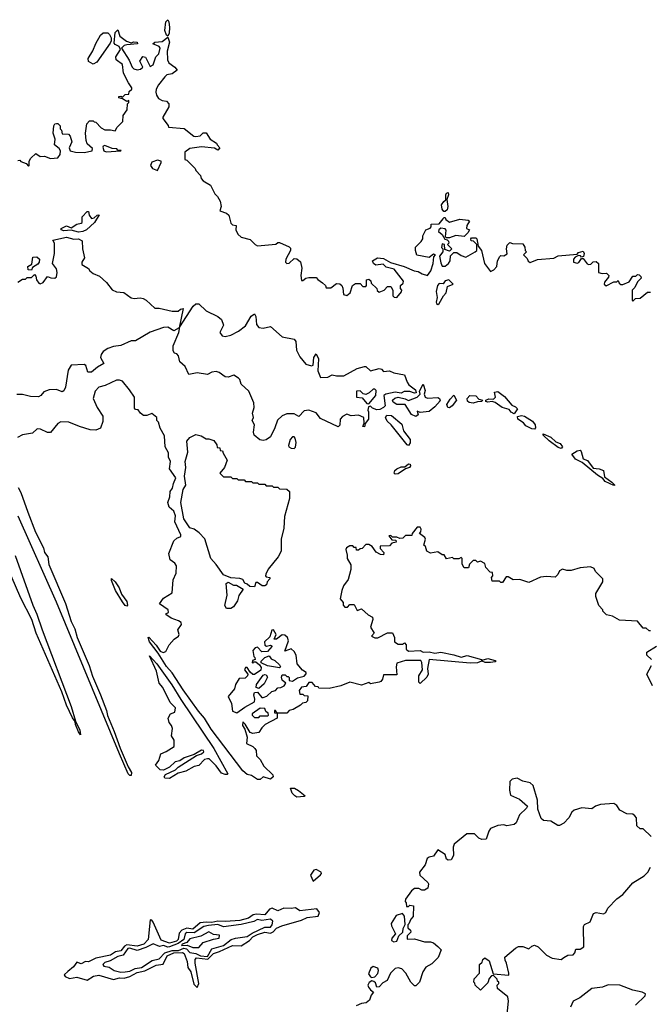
# Model space of a CAD drawing. Extents: x 2293830 to 2387798, y 66850 to 233222.
# Tile 134 of 192: x 2339145 to 2343436, y 211714 to 218429. Entities that reach past the tile are written whole.
import ezdxf

# ---------------------------------------------------------------- set-up
doc = ezdxf.new("R2010")
doc.units = 0

msp = doc.modelspace()

# ---------------------------------------------------------------- linework, layer by layer
at = {"layer": '0CON05XD'}
for points in [[(2340155, 218316.7), (2340145, 218323.3), (2340134.6, 218355), (2340142.2, 218415), (2340155, 218428.8), (2340162.5, 218415), (2340165.4, 218375), (2340163.5, 218336.5), (2340155, 218316.7)], [(2339131.7, 217468.3), (2339145, 217470), (2339151.7, 217461.7), (2339188.3, 217448.3), (2339205, 217430), (2339210, 217435), (2339210, 217465), (2339220, 217485), (2339255, 217516.7), (2339285, 217496.7), (2339315, 217497.5), (2339355, 217482.5), (2339405, 217487.5), (2339421.7, 217508.3), (2339424, 217535), (2339415, 217551.2), (2339382.5, 217575), (2339387.5, 217615), (2339373.8, 217655), (2339377.5, 217705), (2339385, 217717.5), (2339395, 217720), (2339405, 217720), (2339420, 217705), (2339420, 217685), (2339430, 217675), (2339435, 217650), (2339477, 217647), (2339490, 217635), (2339500, 217595), (2339482, 217555), (2339488.8, 217535), (2339525, 217525.4), (2339585, 217523.4), (2339640, 217535), (2339641.2, 217551.2), (2339605, 217582.5), (2339597.5, 217605), (2339592.5, 217655), (2339601.7, 217718.3), (2339621.7, 217738.3), (2339645, 217740), (2339651.7, 217731.7), (2339665, 217730), (2339700.7, 217690.7), (2339725, 217677.5), (2339765, 217677.5), (2339795, 217670), (2339810, 217695), (2339847.5, 217735), (2339850, 217775), (2339877, 217813), (2339880, 217855), (2339890, 217865), (2339888.3, 217878.3), (2339875, 217870), (2339845, 217890), (2339820, 217895), (2339820, 217905), (2339835, 217907.5), (2339845, 217900), (2339865, 217917.5), (2339888.3, 217921.7), (2339891.7, 217938.3), (2339910, 217955), (2339910, 217965), (2339887, 217997), (2339852.5, 218065), (2339845, 218123.3), (2339803.3, 218155), (2339801.2, 218175), (2339832.5, 218225), (2339822.5, 218245), (2339795, 218260), (2339789.5, 218269.5), (2339795, 218342.5), (2339815, 218360), (2339827, 218317), (2339873, 218283), (2339905, 218270), (2339922.7, 218277.3), (2339946.7, 218275), (2339947.5, 218265), (2339875, 218258), (2339858, 218252), (2339840, 218235), (2339892, 218152), (2339911.2, 218105), (2339923, 218093), (2339945, 218086.2), (2339969.5, 218090.5), (2339983.3, 218105), (2339963.3, 218145), (2339985, 218177.5), (2340003, 218173), (2340035, 218110), (2340055, 218120), (2340072.5, 218175), (2340093.6, 218196.4), (2340102.5, 218235), (2340095.7, 218245.7), (2340053.3, 218265), (2340065, 218275.6), (2340115, 218280.5), (2340155, 218310), (2340165.8, 218275), (2340150, 218215), (2340152.5, 218155), (2340162.5, 218135), (2340202.5, 218105), (2340217.5, 218085), (2340185, 218060), (2340148.3, 218051.7), (2340135, 218040), (2340091.2, 217985), (2340076.2, 217955), (2340074, 217935), (2340076.7, 217915), (2340090.7, 217890.7), (2340115, 217877.5), (2340145, 217872.5), (2340162.5, 217855), (2340162.5, 217835), (2340120, 217765), (2340120, 217755), (2340157, 217707), (2340160, 217695), (2340267, 217687), (2340332.5, 217635), (2340345, 217631.2), (2340375, 217637.5), (2340395, 217656.7), (2340417, 217657), (2340443.6, 217613.6), (2340486.4, 217586.4), (2340490, 217575), (2340510, 217555), (2340495, 217540), (2340471.7, 217551.7), (2340385, 217561.2), (2340305, 217550), (2340270, 217525), (2340270, 217475), (2340285, 217470), (2340340, 217415), (2340345, 217400), (2340377, 217367), (2340382.5, 217345), (2340395, 217330), (2340445, 217300), (2340475, 217240), (2340493, 217223), (2340511.7, 217191.7), (2340517.5, 217155), (2340510, 217125), (2340555, 217110), (2340570, 217095), (2340585, 217040), (2340595, 217030), (2340620, 217025), (2340617.5, 216995), (2340632.5, 216965), (2340655, 216946.7), (2340715, 216930), (2340750, 216895), (2340765, 216887.5), (2340891.7, 216898.3), (2340905, 216910), (2340915, 216910), (2340980.7, 216880.7), (2340990, 216870), (2340991.2, 216855), (2340960, 216795), (2340956.2, 216775), (2340965, 216766.2), (2340981.7, 216768.3), (2341015, 216800), (2341035, 216797.5), (2341058.3, 216778.3), (2341067.5, 216735), (2341062, 216685), (2341065, 216650), (2341075, 216650), (2341095, 216666.7), (2341115, 216670), (2341165, 216670), (2341177, 216657), (2341210, 216635), (2341230, 216615), (2341235, 216600), (2341265, 216600), (2341305, 216630), (2341327, 216627), (2341340, 216615), (2341347, 216597), (2341352.5, 216555), (2341375, 216547.5), (2341396.7, 216565), (2341413.6, 216616.4), (2341435, 216630), (2341465, 216630), (2341485, 216610), (2341505, 216610), (2341510, 216615), (2341510, 216655), (2341525, 216660), (2341538.3, 216648.3), (2341541.7, 216631.7), (2341580, 216595), (2341581.7, 216581.7), (2341595, 216570), (2341630, 216585), (2341651.7, 216608.3), (2341675, 216610), (2341687.5, 216585), (2341687.5, 216545), (2341696.4, 216536.4), (2341715, 216533.3), (2341747, 216573), (2341750, 216585), (2341740, 216595), (2341740, 216615), (2341758.3, 216631.7), (2341760, 216645), (2341696.9, 216726.9), (2341642, 216742), (2341622.5, 216762.5), (2341573.6, 216753.6), (2341557, 216767), (2341550, 216785), (2341584.4, 216805.6), (2341625, 216801.2), (2341671.9, 216771.9), (2341766.4, 216746.4), (2341833.3, 216715), (2341860.7, 216710.7), (2341887.5, 216695), (2341925, 216684.2), (2341948.5, 216715), (2341964.2, 216765), (2341967.5, 216812.5), (2341980, 216825), (2341965, 216830), (2341935, 216807.5), (2341853, 216823), (2341842.5, 216855), (2341843, 216877), (2341882.5, 216915), (2341892.5, 216935), (2341892.5, 216955), (2341912.5, 216995), (2341943, 217007), (2341950, 217015), (2341950, 217035), (2342003.6, 217036.4), (2342031.7, 217071.7), (2342035, 217080), (2342045, 217080), (2342050, 217065), (2342075, 217047.5), (2342145, 217067.5), (2342201.7, 217061.7), (2342210, 217055), (2342192.5, 217025), (2342190, 217005), (2342210, 216995), (2342200, 216975), (2342175, 216950), (2342117, 216957), (2342075, 216940), (2342055, 216940), (2342048.3, 216948.3), (2342053, 216993), (2342045, 217002.5), (2342015, 217007.5), (2342002.5, 216995), (2342000, 216985), (2342023.8, 216963.8), (2342041.7, 216931.7), (2342058.3, 216928.3), (2342068.3, 216918.3), (2342070, 216905), (2342060, 216895), (2342090, 216865), (2342075, 216850), (2342041.7, 216861.7), (2342040, 216895), (2342025, 216900), (2342020, 216875), (2342030, 216865), (2342030, 216845), (2342007.5, 216815), (2342015, 216770), (2342025, 216747.5), (2342045, 216747.5), (2342067.5, 216765), (2342080, 216785), (2342082.5, 216817.5), (2342105, 216840), (2342125, 216840), (2342155, 216820), (2342185, 216810), (2342250, 216845), (2342260, 216855), (2342260, 216895), (2342238.3, 216918.3), (2342221.7, 216921.7), (2342220, 216935), (2342225, 216940), (2342255, 216940), (2342260, 216935), (2342270, 216885), (2342292.5, 216855), (2342313.3, 216765), (2342355, 216712.5), (2342376.4, 216723.6), (2342397.5, 216745), (2342402.5, 216785), (2342417, 216813), (2342425, 216820), (2342445, 216817.5), (2342467, 216833), (2342462.5, 216865), (2342468.3, 216891.7), (2342485, 216910), (2342505, 216902.5), (2342575, 216900), (2342587, 216877), (2342590, 216855), (2342600, 216845), (2342580, 216825), (2342605, 216800), (2342611.7, 216781.7), (2342625, 216772.5), (2342675, 216792.5), (2342785, 216803.3), (2342815, 216817.5), (2342945, 216830), (2342955, 216840)], [(2339645, 218124.5), (2339615, 218142.5), (2339611.8, 218165), (2339643.6, 218216.4), (2339663, 218267), (2339695.7, 218324.3), (2339715, 218339.6), (2339745, 218338.6), (2339757.7, 218327.7), (2339768.6, 218305), (2339769.2, 218285), (2339761.9, 218268.1), (2339670.2, 218139.8), (2339645, 218124.5)], [(2339735, 217526.9), (2339835, 217533.3), (2339837, 217537), (2339815, 217540), (2339807, 217547), (2339775, 217550), (2339725, 217570), (2339714.1, 217565.9), (2339711.7, 217558.3), (2339717.5, 217535), (2339735, 217526.9)], [(2340085, 217400), (2340110, 217455), (2340110, 217465), (2340085, 217471.2), (2340045, 217457.5), (2340037.5, 217435), (2340050, 217415), (2340085, 217400)], [(2342045, 217120), (2342035, 217120), (2342025, 217136.7), (2342020.6, 217165), (2342035, 217188.8), (2342050, 217200), (2342050, 217235), (2342055, 217246.2), (2342065, 217250), (2342068.8, 217235), (2342056.4, 217203.6), (2342062.5, 217155), (2342057.7, 217132.3), (2342045, 217120)], [(2339545, 216980.6), (2339495, 216993.3), (2339445, 216988.8), (2339427.5, 216995), (2339427.5, 217005), (2339465, 217022.5), (2339495, 217010), (2339535, 217033.3), (2339565, 217040), (2339570, 217045), (2339570, 217085), (2339605, 217120), (2339615, 217120), (2339617.5, 217095), (2339633.9, 217073.9), (2339653.6, 217076.4), (2339672.5, 217095), (2339687.5, 217097.5), (2339653.8, 217045), (2339600, 216995), (2339575, 216984.3), (2339545, 216980.6)], [(2339131.7, 216638.3), (2339165, 216660), (2339185, 216660), (2339195, 216670), (2339225, 216670), (2339245, 216690), (2339255, 216680), (2339260, 216655), (2339275, 216632.5), (2339285, 216627.5), (2339305, 216637.5), (2339333.6, 216676.4), (2339357.3, 216667.3), (2339385, 216665.8), (2339395.6, 216675), (2339399.4, 216705), (2339395, 216730), (2339367.5, 216765), (2339382.5, 216835), (2339382.5, 216905), (2339370, 216925), (2339465, 216945.6), (2339515, 216932), (2339545, 216933.8), (2339571.7, 216921.7), (2339572.5, 216865), (2339587.5, 216805), (2339567.5, 216775), (2339569.3, 216759.3), (2339613, 216733), (2339622.5, 216715), (2339645, 216697.5), (2339689.3, 216679.3), (2339735.9, 216635.9), (2339775, 216587.5), (2339805, 216572.5), (2339855, 216567.5), (2339905, 216532.5), (2339925, 216527.5), (2339965, 216532.5), (2339987, 216527), (2340006.4, 216516.4), (2340065, 216462.5), (2340095, 216462.5), (2340185, 216440), (2340225, 216440), (2340240, 216455), (2340258.3, 216458.3), (2340231.7, 216328.3), (2340195, 216307.5), (2340155, 216332.5), (2340125, 216330), (2340035, 216296.7), (2339935, 216237.5), (2339905, 216237.5), (2339835, 216206.7), (2339785, 216200), (2339745, 216186.7), (2339715, 216166.7), (2339700, 216145), (2339696.7, 216125), (2339717.5, 216085), (2339675, 216058.8), (2339635, 216024), (2339610, 216025), (2339595, 216070), (2339585, 216077.5), (2339495, 216072.5), (2339475, 216037.5), (2339457.4, 215922.6), (2339445, 215897.5), (2339435, 215890.8), (2339395, 215906.8), (2339346.6, 215903.4), (2339309.9, 215890.1), (2339290, 215865), (2339273.8, 215856.2), (2339219.5, 215859.5), (2339165, 215873.6), (2339125, 215872.8)], [(2342955, 216840), (2342985, 216850), (2342992.5, 216835), (2342987, 216813), (2342975, 216810), (2342968.3, 216818.3), (2342955, 216820), (2342931.7, 216808.3), (2342920, 216795), (2342920, 216775), (2342945, 216767.5), (2342956.4, 216773.6), (2342975, 216800), (2342985, 216800), (2343013.6, 216763.6), (2343025, 216760), (2343038.3, 216761.7), (2343055, 216777.5), (2343075, 216780), (2343090, 216765), (2343090, 216705), (2343115, 216697.5), (2343145, 216700), (2343160, 216685), (2343158.3, 216671.7), (2343130.7, 216639.3), (2343130, 216625), (2343143, 216613), (2343195, 216640), (2343215, 216640), (2343225, 216650), (2343231.7, 216631.7), (2343243, 216623), (2343257, 216623), (2343298.3, 216641.7), (2343325, 216680), (2343345, 216680), (2343355, 216690), (2343368.3, 216688.3), (2343378.3, 216678.3), (2343380, 216665), (2343355, 216640), (2343337, 216603), (2343320, 216585), (2343320, 216515), (2343325, 216510), (2343341.7, 216528.3), (2343375, 216530), (2343425, 216570), (2343445, 216570)], [(2339225, 216720), (2339201.7, 216721.7), (2339200, 216745), (2339227.5, 216762.5), (2339235, 216810), (2339261.7, 216811.7), (2339280, 216795), (2339277.5, 216775), (2339269.3, 216760.7), (2339231.7, 216738.3), (2339225, 216720)], [(2341995, 216487.5), (2342005, 216492.5), (2342033.9, 216546.1), (2342052.5, 216565), (2342061.7, 216608.3), (2342100, 216625), (2342070, 216655), (2342045, 216647.5), (2342031.7, 216628.3), (2342005, 216630), (2341991.9, 216615), (2341984.4, 216575), (2341990.8, 216535), (2341982.7, 216502.7), (2341985, 216492.5), (2341995, 216487.5)], [(2340805, 215558.8), (2340782.3, 215562.3), (2340742.5, 215595), (2340737.5, 215615), (2340746, 215665), (2340730, 215695), (2340737.5, 215715), (2340732, 215745), (2340742.5, 215785), (2340740, 215815), (2340707.5, 215895), (2340653.6, 215943.6), (2340646, 215975), (2340636.2, 215985), (2340605, 216004), (2340565, 215991.4), (2340545, 215992.9), (2340505, 216023.3), (2340485, 216028.8), (2340454.2, 216025.8), (2340425, 216010), (2340355, 216019.4), (2340298.3, 216008.3), (2340273, 216063), (2340237.5, 216095), (2340227, 216137), (2340215, 216150), (2340200, 216155), (2340190.7, 216170.7), (2340191.2, 216205), (2340230, 216295), (2340236.7, 216333.3), (2340328, 216475), (2340345, 216491.2), (2340365, 216491.2), (2340415, 216444), (2340495, 216403.8), (2340520, 216385), (2340533.3, 216345), (2340510, 216295), (2340525, 216273.3), (2340545, 216268.8), (2340585, 216276.2), (2340637.5, 216305), (2340685, 216342), (2340723.2, 216406.8), (2340745, 216423.8), (2340754.2, 216405), (2340759.2, 216349.2), (2340775, 216330), (2340803.9, 216323.9), (2340855, 216336.2), (2340935, 216266.7), (2341015, 216250), (2341027.5, 216235), (2341032.5, 216175), (2341055, 216130), (2341095, 216080), (2341135, 216067.5), (2341145, 216072.5), (2341148.8, 216125), (2341165, 216150), (2341181.4, 216115), (2341178, 216035), (2341195, 215987.5), (2341245, 215991.2), (2341275, 216007.5), (2341305, 215999.2), (2341355, 215999.2), (2341445, 216050), (2341495, 216062.5), (2341505, 216062.5), (2341535, 216033.8), (2341595, 216050), (2341610, 216045), (2341625, 216030), (2341665, 216033.3), (2341695, 216020), (2341767, 216007), (2341785, 215957.5), (2341798.3, 215938.3), (2341843.3, 215905), (2341846.7, 215885), (2341835, 215881.2), (2341805, 215892.5), (2341765, 215892.5), (2341745, 215882.5), (2341705, 215888.6), (2341640, 215875), (2341627.5, 215865), (2341636.7, 215795), (2341625, 215783.8), (2341599.1, 215770.9), (2341579.1, 215769.1), (2341548.8, 215778.8), (2341535, 215792.5), (2341521.7, 215788.3), (2341517.5, 215765), (2341522.5, 215755), (2341523.3, 215705), (2341500, 215675), (2341495, 215652.5), (2341483.3, 215655), (2341493, 215677), (2341490, 215715), (2341455, 215732), (2341405, 215727.5), (2341375, 215737.5), (2341345, 215723.3), (2341328.8, 215705), (2341326.7, 215663.3), (2341315, 215652.5), (2341195, 215708.8), (2341165, 215747.5), (2341116.7, 215766.7), (2341085, 215762), (2341048.3, 215721.7), (2341015, 215741.4), (2340965, 215740.8), (2340933.1, 215726.9), (2340901.5, 215698.5), (2340883.8, 215645), (2340853.8, 215585), (2340825, 215563.8), (2340805, 215558.8)], [(2343395, 214280), (2343355, 214327.5), (2343233, 214333), (2343185, 214360), (2343145, 214370), (2343120, 214395), (2343120, 214405), (2343093, 214433), (2343072.5, 214495), (2343072.5, 214515), (2343120, 214595), (2343120, 214615), (2343070, 214665), (2343060, 214685), (2343036.4, 214696.4), (2342965, 214690), (2342905, 214672.5), (2342875, 214672.5), (2342845, 214682.5), (2342825, 214670), (2342812.5, 214645), (2342795, 214627.5), (2342735, 214632.5), (2342695, 214626.7), (2342615, 214590), (2342555, 214610), (2342508.3, 214608.3), (2342475, 214630), (2342461.7, 214628.3), (2342435, 214590), (2342425, 214590), (2342415, 214600), (2342365, 214600), (2342360, 214625), (2342370, 214635), (2342368.3, 214658.3), (2342351.7, 214661.7), (2342323, 214693), (2342315, 214720), (2342287, 214737), (2342265, 214730), (2342255, 214740), (2342235, 214740), (2342210, 214715), (2342205, 214690), (2342175, 214690), (2342160, 214715), (2342160, 214755), (2342155, 214760), (2342137.5, 214752.5), (2342105, 214752.5), (2342095, 214760), (2342055, 214752.5), (2342038.3, 214778.3), (2342025, 214780), (2341995, 214800), (2341945, 214790), (2341920, 214805), (2341910, 214835), (2341900, 214845), (2341910, 214885), (2341907, 214897), (2341870, 214925), (2341880, 214935), (2341882.5, 214955), (2341875, 214967.5), (2341855, 214967.5), (2341820, 214925), (2341818.3, 214911.7), (2341775, 214910), (2341757, 214893), (2341735, 214890), (2341715, 214900), (2341685, 214900), (2341675, 214910), (2341661.7, 214908.3), (2341681.7, 214881.7), (2341708.3, 214878.3), (2341710, 214865), (2341681.7, 214858.3), (2341665, 214840), (2341601.7, 214838.3), (2341603, 214823), (2341627.5, 214795), (2341625, 214780), (2341605, 214782.5), (2341575, 214797.5), (2341546.4, 214836.4), (2341525, 214850), (2341505, 214850), (2341478.3, 214821.7), (2341465, 214820), (2341455, 214810), (2341441.7, 214811.7), (2341438.3, 214828.3), (2341425, 214830), (2341415, 214840), (2341395, 214840), (2341373.6, 214826.4), (2341367.5, 214815), (2341377, 214777), (2341377.5, 214755), (2341401.7, 214711.7), (2341401.7, 214678.3), (2341385, 214610), (2341353, 214567), (2341340, 214535), (2341328.3, 214478.3), (2341350, 214455), (2341350, 214435), (2341361.7, 214421.7), (2341378.3, 214421.7), (2341395, 214440), (2341425, 214440), (2341445, 214400), (2341475, 214410), (2341519.3, 214369.3), (2341550, 214355), (2341551.7, 214338.3), (2341536.7, 214285), (2341560, 214245), (2341542.5, 214225), (2341565, 214213.8), (2341585, 214212.5), (2341653, 214247), (2341685, 214247.5), (2341700, 214215), (2341700, 214185), (2341725, 214170), (2341755, 214170), (2341768.3, 214178.3), (2341780, 214165), (2341780, 214135), (2341795, 214122), (2341875, 214126.2), (2341895, 214114.5), (2341935, 214118.6), (2341975, 214107.5), (2342015, 214114.4), (2342105, 214097.1), (2342155, 214080.8), (2342195, 214093.1), (2342293.3, 214065), (2342292.5, 214055), (2342265, 214042.2), (2342215, 214041.1), (2341935, 214065.5), (2341924, 214005), (2341928.8, 213965), (2341920, 213945), (2341875, 213902.5), (2341865, 213910), (2341866.5, 213953.5), (2341890, 213995), (2341885.6, 214045), (2341878.3, 214058.3), (2341775, 214058.6), (2341715, 214040), (2341710, 214015), (2341715, 213960), (2341625, 213960), (2341618.3, 213931.7), (2341605.8, 213914.2), (2341595, 213910), (2341535, 213900), (2341525, 213907.5), (2341475, 213890), (2341395, 213910), (2341335, 213886.7), (2341255, 213867.5), (2341185, 213870), (2341178.3, 213878.3), (2341161.7, 213881.7), (2341138.3, 213908.3), (2341115, 213907.5), (2341098.3, 213881.7), (2341065, 213877.5), (2341050, 213855), (2341055, 213830), (2341075, 213830), (2341085, 213820), (2341108.3, 213818.3), (2341106.4, 213783.6), (2341095, 213772.5), (2341071.7, 213768.3), (2341060, 213755), (2341010, 213725), (2340981.7, 213718.3), (2340965, 213700), (2340900, 213700), (2340888.3, 213718.3), (2340881.7, 213718.3), (2340881.7, 213701.7), (2340900, 213700), (2340900, 213665), (2340817.5, 213622.5), (2340795, 213600), (2340775, 213567.5), (2340735, 213560), (2340716.4, 213566.4), (2340682.5, 213625), (2340665, 213640), (2340663.8, 213615), (2340680, 213590), (2340694.6, 213535), (2340691.4, 213491.4), (2340733, 213473), (2340748.3, 213458.3), (2340756.2, 213445), (2340759.3, 213409.3), (2340785, 213382.5), (2340808.3, 213338.3), (2340869.3, 213279.3), (2340871.9, 213265), (2340855, 213250), (2340805, 213265.6), (2340785, 213247.5), (2340765, 213246.7), (2340725, 213273.3), (2340695, 213282), (2340666, 213305), (2340450.9, 213590.9), (2340405.6, 213665.6), (2340363.6, 213713.6), (2340258.3, 213858.3), (2340183.3, 213975), (2340145, 214016.7), (2340088, 214108), (2340030, 214185), (2340020, 214215), (2340025, 214217.5), (2340075, 214163.3), (2340102, 214122), (2340123.9, 214113.9), (2340140, 214120), (2340163.8, 214165), (2340197.5, 214205), (2340227.5, 214225), (2340232.5, 214235), (2340223, 214267), (2340247.5, 214305), (2340246.7, 214316.7), (2340228.3, 214328.3), (2340178.3, 214348.3), (2340141.7, 214371.7), (2340145, 214380), (2340160, 214385), (2340156.7, 214405), (2340097.5, 214445), (2340125, 214482.5), (2340185, 214520), (2340191.7, 214608.3), (2340211.2, 214655), (2340213.3, 214705), (2340203.3, 214723.3), (2340171.2, 214745), (2340162.3, 214787.7), (2340194.5, 214875.5), (2340215, 214893.8), (2340242.5, 214905), (2340243.8, 214915), (2340202.9, 215005), (2340206, 215045), (2340195, 215076.2), (2340164, 215105), (2340155.7, 215135), (2340169.1, 215175), (2340169.7, 215210.3), (2340186.7, 215233.3), (2340192.3, 215265), (2340208.9, 215305), (2340166.2, 215365), (2340171.8, 215415), (2340158.2, 215445), (2340160, 215475), (2340136.7, 215515), (2340131.7, 215591.7), (2340103, 215643), (2340090, 215685), (2340080, 215695), (2340080, 215715), (2340045, 215742.5), (2340011.7, 215728.3), (2339988.3, 215728.3), (2339967.5, 215745), (2339951.7, 215768.3), (2339935, 215770), (2339928.3, 215778.3), (2339926.7, 215855), (2339892.5, 215905), (2339845, 215963.3), (2339825, 215971.2), (2339805, 215970), (2339726.9, 215933.1), (2339685, 215923.3), (2339658.9, 215895), (2339646.7, 215845), (2339673.3, 215785), (2339712.5, 215725), (2339711.7, 215688.3), (2339695, 215642.5), (2339665, 215630), (2339625, 215631.4), (2339553.3, 215653.3), (2339480, 215685), (2339425, 215685.8), (2339405, 215673.8), (2339355, 215612.5), (2339335, 215612.5), (2339287, 215637), (2339265, 215637.5), (2339231.7, 215608.3), (2339163, 215597), (2339130.7, 215579.3)], [(2341525, 215810), (2341572.5, 215865), (2341575, 215900), (2341565, 215910), (2341555, 215910), (2341527.5, 215885), (2341503.6, 215873.6), (2341486.4, 215876.4), (2341465, 215897.5), (2341440, 215895), (2341440, 215855), (2341479.7, 215849.7), (2341511.7, 215811.7), (2341525, 215810)], [(2341845, 215723.3), (2341815, 215736.7), (2341773.3, 215803.3), (2341715, 215804), (2341690, 215820), (2341687.1, 215835), (2341701.5, 215848.5), (2341725, 215854.6), (2341773.5, 215843.5), (2341795, 215832.5), (2341855, 215854.2), (2341873.8, 215875), (2341870, 215895), (2341895, 215942.5), (2341909.4, 215899.4), (2341902.5, 215875), (2341909.4, 215855), (2341925, 215846.5), (2341995, 215852.9), (2342005.8, 215845), (2342010, 215830), (2341975, 215788), (2341935, 215757.5), (2341875, 215750), (2341855, 215760), (2341860, 215735), (2341845, 215723.3)], [(2342515, 215740), (2342495, 215751.4), (2342481.4, 215771.4), (2342434.3, 215784.3), (2342385, 215818.9), (2342365, 215824.4), (2342335, 215820), (2342321.2, 215825), (2342321.2, 215835), (2342342.7, 215842.7), (2342375, 215840), (2342388.1, 215855), (2342381.7, 215888.3), (2342405, 215892.5), (2342449.7, 215859.7), (2342500.5, 215800.5), (2342525, 215788.8), (2342537.5, 215775), (2342515, 215740)], [(2342075, 215782.5), (2342062.5, 215785), (2342056.7, 215805), (2342078.3, 215841.7), (2342105, 215867.5), (2342123.3, 215835), (2342093.9, 215796.1), (2342075, 215782.5)], [(2342235, 215814.5), (2342207.6, 215817.6), (2342196.3, 215826.3), (2342194.6, 215845.4), (2342213.5, 215866.5), (2342253.1, 215863.1), (2342275, 215841.2), (2342298.8, 215835), (2342295, 215824.3), (2342265, 215823.5), (2342235, 215814.5)], [(2341795, 215525.6), (2341785, 215529.5), (2341677.8, 215665), (2341650, 215690), (2341639.4, 215715), (2341648.3, 215731.7), (2341679.5, 215729.5), (2341750.5, 215670.5), (2341762.2, 215625), (2341805.5, 215565.5), (2341806.1, 215543.9), (2341795, 215525.6)], [(2342655, 215636.9), (2342635, 215637.8), (2342595, 215658.9), (2342578.7, 215678.7), (2342541.1, 215705), (2342537.5, 215722.5), (2342565, 215728.5), (2342585, 215725.6), (2342639.8, 215689.8), (2342659.6, 215665), (2342661.5, 215645), (2342655, 215636.9)], [(2340745, 214560), (2340713, 214563), (2340695, 214580), (2340680, 214585), (2340665, 214610), (2340645, 214617.5), (2340583, 214623), (2340535, 214643.3), (2340484.2, 214714.2), (2340446.7, 214755), (2340407.7, 214887.7), (2340368.8, 214928.8), (2340333.6, 214953.6), (2340305, 214964), (2340264.4, 215025), (2340243.5, 215136.5), (2340258.8, 215225), (2340277.5, 215255), (2340269.2, 215315), (2340276.7, 215375), (2340273.3, 215415), (2340291.2, 215478.8), (2340284.4, 215555), (2340305, 215579.2), (2340345, 215600), (2340381.7, 215591.7), (2340415, 215570), (2340435, 215570), (2340468.3, 215558.3), (2340488.3, 215528.3), (2340491.7, 215511.7), (2340508.3, 215508.3), (2340511.7, 215491.7), (2340528.3, 215488.3), (2340531.7, 215471.7), (2340560, 215425), (2340540, 215375), (2340510, 215335), (2340535, 215310), (2340585, 215310), (2340595, 215300), (2340625, 215300), (2340635, 215290), (2340675, 215290), (2340685, 215280), (2340725, 215280), (2340735, 215270), (2340765, 215270), (2340775, 215260), (2340815, 215260), (2340825, 215250), (2340865, 215250), (2340875, 215240), (2340905, 215240), (2340915, 215230), (2340965, 215227.5), (2340985, 215210), (2340985, 215163.3), (2340950.5, 215039.5), (2340945, 214960), (2340926.2, 214885), (2340928, 214805), (2340906.2, 214765), (2340839.3, 214680.7), (2340823, 214647), (2340820, 214635), (2340825, 214630), (2340850, 214625), (2340850, 214615), (2340832.5, 214595), (2340827.5, 214575), (2340815, 214567.5), (2340797, 214567), (2340765, 214590), (2340755, 214590), (2340745, 214560)], [(2341015, 215504.2), (2341026, 215514), (2341030, 215545), (2341023.3, 215575), (2341015, 215583.3), (2341005, 215583.3), (2340988.8, 215565), (2340976.7, 215525), (2340980, 215515), (2340995, 215506.2), (2341015, 215504.2)], [(2342835, 215504.4), (2342815, 215511.8), (2342755, 215555.5), (2342713.1, 215595), (2342713.3, 215605), (2342765, 215581.5), (2342800.4, 215550.4), (2342828.2, 215538.2), (2342844.2, 215515), (2342835, 215504.4)], [(2343195, 215251.4), (2343135, 215280), (2343119.8, 215299.8), (2343082.6, 215322.6), (2342978.6, 215408.6), (2342932.4, 215432.4), (2342908, 215465), (2342945, 215489.2), (2342965, 215493.1), (2342973, 215483), (2342984.6, 215434.6), (2343015, 215422.9), (2343055, 215370), (2343095, 215366.4), (2343124.2, 215355), (2343130.5, 215310.5), (2343180, 215275), (2343201.2, 215255), (2343195, 215251.4)], [(2341705, 215330), (2341697.1, 215337.1), (2341702.7, 215355), (2341714.5, 215365), (2341745, 215380.4), (2341770, 215380), (2341795, 215399.1), (2341807.4, 215397.4), (2341808.9, 215385), (2341802, 215375), (2341775, 215366.7), (2341725, 215330.6), (2341705, 215330)], [(2339135, 215239.2), (2339152.9, 215205), (2339200.1, 215070.1), (2339253.6, 214933.6), (2339306.5, 214826.5), (2339314.8, 214794.8), (2339335.7, 214765), (2339342.9, 214712.9), (2339457.2, 214447.2), (2339496.4, 214325), (2339520.9, 214275), (2339537.1, 214215), (2339618.5, 214025), (2339640.9, 213950.9), (2339695.4, 213825.4), (2339736.7, 213716.7), (2339743.6, 213683.6), (2339788.1, 213575), (2339830, 213460), (2339883.8, 213333.8), (2339906.2, 213295), (2339905, 213273.8), (2339895, 213274.2), (2339885, 213286.7), (2339825, 213421.2), (2339396.1, 214456.1), (2339135, 215043.3)], [(2339114.7, 214774.7), (2339235, 214436.2), (2339262.7, 214375), (2339297, 214267), (2339495.5, 213745), (2339525.8, 213645.8), (2339555, 213582.5), (2339558.3, 213551.7), (2339545, 213572.5), (2339525, 213622.5), (2339523.3, 213643.3), (2339505, 213667.5), (2339465, 213753.8), (2339431.1, 213845), (2339257.9, 214245), (2339228.3, 214338.3), (2339153.3, 214483.3), (2339057.9, 214705)], [(2339875, 214430), (2339864.1, 214434.1), (2339845, 214457.5), (2339798.8, 214535), (2339770, 214605), (2339771.7, 214618.3), (2339796.7, 214595), (2339823.8, 214555), (2339840, 214510), (2339875, 214460), (2339880, 214435), (2339875, 214430)], [(2340555, 214413.3), (2340544.3, 214434.3), (2340558.8, 214505), (2340553, 214583), (2340565, 214592.5), (2340603, 214573), (2340621.7, 214571.7), (2340667.5, 214545), (2340639.3, 214500.7), (2340630, 214465), (2340603.3, 214425), (2340585, 214414), (2340555, 214413.3)], [(2343445, 214260), (2343435, 214260), (2343415, 214280), (2343395, 214280)], [(2340625, 213702.5), (2340678.8, 213741.2), (2340745, 213777.5), (2340748, 213795), (2340740, 213825), (2340745, 213840), (2340765, 213843.3), (2340795, 213806.2), (2340805, 213805.8), (2340828.8, 213815), (2340863.6, 213846.4), (2340887.5, 213855), (2340905, 213872.5), (2340925, 213873.3), (2340946.7, 213885), (2340960, 213905), (2340933.3, 213925), (2340930, 213945), (2340935, 213960), (2340955, 213960), (2340965, 213950), (2340975, 213950), (2340981.7, 213941.7), (2340982.5, 213922.5), (2341005, 213916.7), (2341039.5, 213940.5), (2341085, 213950.8), (2341096.7, 213966.7), (2341096.7, 213976.7), (2341072.3, 213992.3), (2341036.4, 214036.4), (2341028.8, 214095), (2341015, 214120), (2340995, 214137.5), (2340951.7, 214121.7), (2340976.4, 214193.6), (2340971.2, 214215), (2340951.7, 214231.7), (2340935, 214232.5), (2340895, 214203.3), (2340880, 214205), (2340893.8, 214235), (2340875, 214267.5), (2340864.1, 214265.9), (2340850.7, 214219.3), (2340813.3, 214185), (2340815, 214162.5), (2340827, 214157), (2340855, 214162.5), (2340867, 214157), (2340835, 214120), (2340795, 214117.5), (2340765, 214150), (2340750, 214145), (2340733, 214127), (2340740, 214085), (2340748.3, 214078.3), (2340750, 214065), (2340731.7, 214058.3), (2340730, 214045), (2340735, 214040), (2340741.7, 214048.3), (2340755, 214050), (2340780, 214030), (2340791.7, 214011.7), (2340788.3, 213991.7), (2340745, 213962.5), (2340735, 213962.5), (2340715, 213980), (2340695, 214010), (2340685, 214010), (2340677.5, 213995), (2340700, 213965), (2340697, 213953), (2340681.7, 213938.3), (2340640, 213935), (2340616.7, 213895), (2340610, 213865), (2340566.7, 213813.3), (2340588, 213765), (2340595, 213712.5), (2340625, 213702.5)], [(2343452.5, 214065), (2343420, 214095), (2343420, 214115), (2343485, 214156.7)], [(2340165, 213254.2), (2340135, 213256.7), (2340128.8, 213265), (2340139.7, 213280.3), (2340207.4, 213312.6), (2340225, 213330.8), (2340350.5, 213409.5), (2340385, 213421.2), (2340400, 213435), (2340397.5, 213445), (2340385, 213446.2), (2340335, 213417.5), (2340265, 213393.8), (2340235.9, 213374.1), (2340205, 213367.5), (2340165, 213331.2), (2340125, 213310), (2340103, 213313), (2340070, 213345), (2340092.5, 213377.5), (2340107, 213423), (2340142.5, 213437.5), (2340197, 213473), (2340197.5, 213515), (2340180, 213545), (2340186.7, 213595), (2340180, 213615), (2340163.3, 213635), (2340156.7, 213665), (2340172.5, 213695), (2340203, 213707), (2340207.5, 213735), (2340171.7, 213771.7), (2340120, 213875), (2340096.2, 213905), (2340076.7, 213985), (2340030, 214090), (2340080, 214035), (2340181.9, 213891.9), (2340242.2, 213792.2), (2340467.7, 213457.7), (2340563.6, 213286.4), (2340559.2, 213280.8), (2340545, 213281.1), (2340519.4, 213289.4), (2340485, 213341.2), (2340437.3, 213387.3), (2340425, 213388.8), (2340405, 213383.3), (2340365, 213342.5), (2340335, 213336.2), (2340276.7, 213303.3), (2340225, 213289.2), (2340165, 213254.2)], [(2340915, 214007.5), (2340833, 214023), (2340791.7, 214041.7), (2340790, 214055), (2340815, 214080), (2340845, 214090), (2340860, 214070), (2340885, 214057.5), (2340915, 214030), (2340922.5, 214015), (2340915, 214007.5)], [(2342355, 214044.5), (2342316.7, 214045), (2342297.5, 214055), (2342298.3, 214061.7), (2342335, 214072.2), (2342385, 214058), (2342392.5, 214055), (2342385, 214050), (2342355, 214044.5)], [(2343458.8, 213885), (2343420, 213965), (2343452.5, 214025)], [(2340775, 213867.5), (2340757.5, 213875), (2340760, 213895), (2340805, 213957.5), (2340815, 213963.3), (2340825, 213960), (2340833.8, 213945), (2340811.7, 213898.3), (2340775, 213867.5)], [(2340775, 213670), (2340785, 213680), (2340835, 213680), (2340840, 213685), (2340838.3, 213698.3), (2340821.7, 213711.7), (2340815, 213730), (2340785, 213732.5), (2340730, 213695), (2340730, 213685), (2340745, 213670), (2340775, 213670)], [(2343449.3, 212859.3), (2343395, 212910), (2343375, 212910), (2343351.7, 212931.7), (2343350, 212985), (2343338.3, 212998.3), (2343325, 213010), (2343283, 213013), (2343235, 213037.5), (2343215, 213070), (2343195, 213082.5), (2343105, 213076.2), (2343070, 213065), (2343045, 213047.5), (2342976.4, 213053.6), (2342925, 213037.5), (2342907.5, 213025), (2342887.5, 212985), (2342855, 212950), (2342825, 212932.5), (2342813, 212933), (2342765, 212962.5), (2342715, 212966.7), (2342700.5, 212980.5), (2342677.3, 213045), (2342673.6, 213105), (2342645, 213206.5), (2342625, 213223.9), (2342575, 213235.3), (2342535, 213256.1), (2342501.7, 213248.2), (2342486.4, 213233.6), (2342483.6, 213173.6), (2342490.7, 213140.7), (2342551.7, 213111.7), (2342606.2, 213065), (2342599.5, 213050.5), (2342552.5, 213005), (2342528.3, 212951.7), (2342515, 212940), (2342465, 212930), (2342445, 212937.5), (2342405, 212932.5), (2342355, 212912.5), (2342342.5, 212895), (2342325, 212840), (2342295, 212837.5), (2342275, 212847.5), (2342245, 212876.2), (2342193.9, 212876.1), (2342107.5, 212805), (2342100, 212785), (2342101.7, 212728.3), (2342085, 212700), (2342065, 212697.5), (2342055, 212702.5), (2342045.8, 212735.8), (2341995, 212767.5), (2341965, 212724.4), (2341935, 212717.9), (2341921.8, 212708.2), (2341908.8, 212665), (2341870, 212615), (2341872.5, 212595), (2341927.5, 212545), (2341932.5, 212535), (2341927.5, 212505), (2341905, 212492.5), (2341885, 212492.5), (2341865, 212502.5), (2341835, 212502.5), (2341815, 212487.5), (2341775, 212430), (2341772.5, 212415), (2341780, 212405), (2341781.7, 212381.7), (2341795, 212380), (2341805, 212390), (2341830, 212385), (2341827, 212313), (2341810, 212295), (2341798.3, 212261.7), (2341790, 212255), (2341790, 212235), (2341808.3, 212218.3), (2341810, 212205), (2341785, 212180), (2341787, 212157), (2341835, 212160), (2341905, 212138.8), (2341945, 212140), (2341965, 212133.3), (2341995, 212108.8), (2342017.5, 212085), (2341997, 212033), (2341955, 211990), (2341913.6, 211966.4), (2341892.5, 211935), (2341870, 211865), (2341845, 211840), (2341835, 211840), (2341810, 211865), (2341776.1, 211926.1), (2341750, 211955), (2341725, 211962.5), (2341705, 211957.5), (2341672.5, 211925), (2341650, 211875), (2341620.7, 211859.3), (2341595, 211832.5), (2341580, 211830), (2341569.1, 211859.1), (2341558.6, 211868.6), (2341545, 211872.9), (2341526.4, 211863.6), (2341518.1, 211845), (2341521.7, 211831.7), (2341535, 211812.5), (2341557.5, 211797.5), (2341540, 211775), (2341528.3, 211741.7), (2341507, 211723), (2341475, 211720), (2341437.3, 211702.7)], [(2341035, 213127.5), (2341020, 213135), (2341003, 213153), (2340991.7, 213188.3), (2341017, 213187), (2341045, 213172.5), (2341090, 213135), (2341085, 213130), (2341035, 213127.5)], [(2341145, 212554), (2341195, 212596), (2341202.5, 212605), (2341199.2, 212615), (2341165, 212632.5), (2341150.7, 212629.3), (2341128, 212595), (2341145, 212554)], [(2342467, 211647), (2342476.2, 211735), (2342472.5, 211765), (2342401.7, 211821.7), (2342400, 211845), (2342410, 211855), (2342410, 211865), (2342401.7, 211871.7), (2342400, 211885), (2342375, 211910), (2342361.7, 211908.3), (2342345, 211890), (2342335, 211860), (2342285, 211810), (2342250, 211845), (2342248.3, 211858.3), (2342240, 211865), (2342241.7, 211888.3), (2342280, 211925), (2342280, 211985), (2342298.3, 212001.7), (2342301.7, 212018.3), (2342315, 212030), (2342345, 212010), (2342371.7, 211921.7), (2342478.3, 211911.7), (2342480, 211925), (2342463.8, 211995), (2342453.3, 212015), (2342452.5, 212035), (2342523.6, 212096.4), (2342545, 212107.5), (2342575, 212107.5), (2342615, 212092.5), (2342635, 212110), (2342655, 212117.5), (2342680, 212105), (2342735, 212050), (2342775, 212027.5), (2342835, 212020), (2342855, 212032.5), (2342880.7, 212049.3), (2342918.3, 212051.7), (2342930, 212065), (2342935, 212090), (2342965, 212090), (2342990, 212105), (2342987.5, 212245), (2342995, 212257.5), (2343033, 212277), (2343057, 212333), (2343075, 212340), (2343125, 212330), (2343139.3, 212340.7), (2343155, 212370), (2343215, 212432.5), (2343255, 212462.5), (2343325, 212542.5), (2343400.7, 212589.3), (2343426.1, 212613.9), (2343445, 212650)], [(2340355, 211828.8), (2340366.1, 211855), (2340340.2, 211995), (2340341.3, 212018.7), (2340350.4, 212029.6), (2340427.6, 212022.4), (2340465, 212059.3), (2340507.2, 212072.8), (2340595, 212114.7), (2340655, 212111.6), (2340711.4, 212148.6), (2340735, 212173.7), (2340765, 212188.8), (2340815, 212205.5), (2340855, 212199.2), (2340872.1, 212207.9), (2340895, 212232), (2340931.7, 212248.3), (2341065, 212288.6), (2341105, 212306.6), (2341180, 212315), (2341189.3, 212339.3), (2341170, 212365), (2341055, 212352.2), (2341025, 212372.7), (2340995, 212366.7), (2340945, 212368.4), (2340905, 212350.5), (2340865, 212370.2), (2340847.6, 212362.4), (2340815, 212324.2), (2340758.3, 212328.3), (2340737, 212323), (2340705, 212301.2), (2340645, 212285.7), (2340548.5, 212278.5), (2340495, 212281), (2340455, 212270.6), (2340415, 212274.1), (2340375, 212269.5), (2340325, 212226.8), (2340285, 212233.6), (2340250.2, 212219.8), (2340231.5, 212198.5), (2340224.5, 212155), (2340214.5, 212145), (2340165, 212129.8), (2340110.3, 212150.3), (2340053.8, 212275), (2340045, 212287.5), (2340035, 212290), (2340021.4, 212155), (2339991.9, 212125), (2339945, 212109.6), (2339875, 212119.5), (2339859.1, 212110.9), (2339835, 212078.1), (2339797.8, 212072.2), (2339765, 212048.4), (2339665, 212028.3), (2339615, 212004.3), (2339594.4, 212005.6), (2339565, 211990.5), (2339535, 212001.8), (2339511.4, 211968.6), (2339472.3, 211937.7), (2339448.8, 211915), (2339455, 211904), (2339485, 211890), (2339535, 211898.9), (2339605, 211878.9), (2339648.1, 211905), (2339685, 211913.2), (2339785, 211882.8), (2339824.8, 211895.2), (2339857.3, 211892.7), (2339895, 211903.2), (2339945, 211929.8), (2339997.6, 211942.4), (2340075, 211980.4), (2340123.1, 211986.9), (2340150, 212045), (2340195, 212063.8), (2340255, 212068.2), (2340265, 212060.8), (2340285.4, 212005), (2340291.5, 211965), (2340310.5, 211935), (2340332.1, 211852.1), (2340355, 211828.8)], [(2341695, 212140), (2341715, 212144.2), (2341730, 212180), (2341757.5, 212205), (2341758.3, 212231.7), (2341771.7, 212258.3), (2341768.8, 212315), (2341755, 212333.3), (2341710.9, 212319.1), (2341677.8, 212265), (2341678.9, 212248.9), (2341706.7, 212195), (2341682.5, 212165), (2341678.3, 212148.3), (2341695, 212140)], [(2339835, 211931.9), (2339865, 211934.8), (2339895, 211939.8), (2339931.1, 211958.9), (2339975, 211965.2), (2340047, 212013), (2340096.6, 212023.4), (2340135, 212064.5), (2340185, 212080.6), (2340228.3, 212081.7), (2340264.1, 212095.9), (2340281.6, 212091.6), (2340305, 212068), (2340345, 212061), (2340377.2, 212045), (2340425, 212040.3), (2340455, 212092.9), (2340535, 212115.5), (2340585.5, 212155), (2340615, 212165.7), (2340695, 212176), (2340730.2, 212199.8), (2340815, 212240.3), (2340855, 212240), (2340865.3, 212255), (2340871.2, 212281.2), (2340855, 212294.2), (2340795, 212285.2), (2340765, 212291.1), (2340741.1, 212278.9), (2340655, 212258.2), (2340535, 212243.2), (2340495, 212258), (2340431.2, 212251.2), (2340399.2, 212245), (2340335, 212200.4), (2340285, 212203.3), (2340273.8, 212195), (2340262.9, 212155), (2340225, 212127.9), (2340165, 212105.3), (2340155, 212102.9), (2340125, 212114.7), (2340097.7, 212107.7), (2340055, 212126.2), (2340005, 212100.9), (2339945, 212080.5), (2339895, 212097), (2339881.2, 212095), (2339850.9, 212049.1), (2339815, 212039.6), (2339760.6, 212009.4), (2339725, 211999.4), (2339711.2, 211985), (2339717.5, 211975), (2339755, 211967.8), (2339788.8, 211945), (2339835, 211931.9)], [(2340365, 212100.8), (2340395.3, 212134.7), (2340465, 212158.6), (2340505, 212163.8), (2340507.5, 212185), (2340465, 212190.8), (2340435, 212207.1), (2340380.4, 212179.6), (2340305, 212160.9), (2340283.7, 212136.3), (2340252.9, 212125), (2340247.5, 212115), (2340286, 212116), (2340325, 212101.5), (2340365, 212100.8)], [(2341545, 211896.2), (2341565, 211900), (2341585.7, 211924.3), (2341591.2, 211945), (2341585, 211960), (2341555, 211971.2), (2341539.2, 211960.8), (2341522.7, 211922.7), (2341535, 211901.2), (2341545, 211896.2)], [(2343341.7, 211708.3), (2343408.3, 211771.7), (2343410, 211785), (2343387, 211797), (2343325, 211810), (2343235, 211843.3), (2343157, 211847), (2343118.3, 211831.7), (2343045, 211822.5), (2342963.2, 211756.8), (2342916.7, 211735), (2342898.8, 211695)]]:
    msp.add_lwpolyline(points, dxfattribs=at)

doc.saveas('drawing.dxf')
